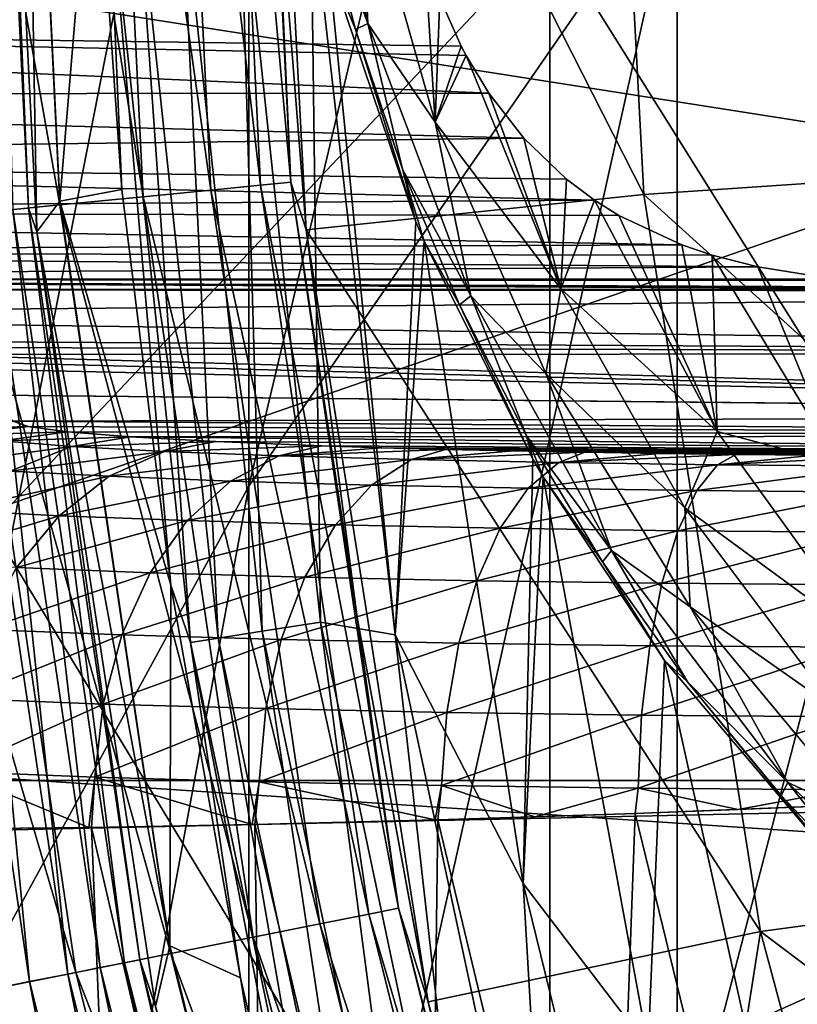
# Model space of a CAD drawing. Header units: metres. Extents: x -22 to 73, y -229 to 22.
# Tile 84 of 256: x -11.36 to -10.22, y -2.29 to -0.84. Entities that reach past the tile are written whole.
import ezdxf

# ---------------------------------------------------------------- set-up
doc = ezdxf.new("R2010")
doc.units = ezdxf.units.M
doc.layers.add('solid_509500_SW0001', color=7, linetype='CONTINUOUS')

msp = doc.modelspace()

# ---------------------------------------------------------------- linework, layer by layer
at = {"layer": 'solid_509500_SW0001'}
for points in [[(-11.024015, -1.527296, 283.271149), (-11.024015, 0.181574, 280.056274), (-10.393371, 1.126235, 280.519623)], [(-10.393371, -0.614804, 283.794983), (-11.024015, -1.527296, 283.271149), (-10.393371, 1.126235, 280.519623)], [(20.14465, 0.464279, 0.034086), (-20.145683, -0.417051, 0.034086), (20.10508, -1.344709, 0.034086)], [(-11.404063, -1.585651, 287.60083), (-10.580494, -0.713293, 288.180267), (-11.404063, 0.405228, 284.380585)], [(-10.393371, -2.565394, 286.950073), (-10.393371, -0.614804, 283.794983), (-9.662631, 0.239687, 284.285553)], [(-9.662631, -1.744653, 287.495209), (-10.393371, -2.565394, 286.950073), (-9.662631, 0.239687, 284.285553)], [(-11.548494, -2.489003, 282.719055), (-11.548494, -0.814038, 279.567963), (-11.024015, 0.181574, 280.056274)], [(-11.024015, -1.527296, 283.271149), (-11.548494, -2.489003, 282.719055), (-11.024015, 0.181574, 280.056274)], [(-9.661106, -2.182419, 291.904266), (-9.661106, 0.089903, 288.713745), (-10.580494, -0.713293, 288.180267)], [(22.414381, -1.961005), (-22.5, 0), (22.5, 0)], [(22.414381, -1.961005), (-22.414381, -1.961005), (-22.5, 0)], [(-9.891456, -1.039758, 164.443756), (-9.945955, 0, 164.443756), (-12.483956, -0.633106, 164.443756)], [(-11.302125, -1.113162, 120.678047), (-11.499698, 0, 120.577904), (-11.356812, 0, 120.678047)], [(-11.302125, -1.113162, 120.678047), (-11.444324, -1.127167, 120.577904), (-11.499698, 0, 120.577904)], [(-11.348459, -1.117726, 119.960083), (-11.394764, 0, 119.893799), (-11.403369, 0, 119.960083)], [(-11.336302, -1.152789, 119.893799), (-11.356362, 0, 117.693748), (-11.394764, 0, 119.893799)], [(-11.348459, -1.117726, 119.960083), (-11.336302, -1.152789, 119.893799), (-11.394764, 0, 119.893799)], [(-11.179415, -1.101076, 120.801498), (-11.356812, 0, 120.678047), (-11.233507, 0, 120.801498)], [(-11.179415, -1.101076, 120.801498), (-11.302125, -1.113162, 120.678047), (-11.356812, 0, 120.678047)], [(-11.356362, 0, 117.693748), (-11.302233, -1.107479, 117.693748), (-11.252304, -0.505142, 112.381531)], [(-11.336302, -1.152789, 119.893799), (-11.302233, -1.107479, 117.693748), (-11.356362, 0, 117.693748)], [(-11.079927, -1.091278, 120.944504), (-11.233507, 0, 120.801498), (-11.133538, 0, 120.944504)], [(-11.079927, -1.091278, 120.944504), (-11.179415, -1.101076, 120.801498), (-11.233507, 0, 120.801498)], [(-11.006693, -1.084065, 121.102715), (-11.133538, 0, 120.944504), (-11.05995, 0, 121.102715)], [(-11.006693, -1.084065, 121.102715), (-11.079927, -1.091278, 120.944504), (-11.133538, 0, 120.944504)], [(-10.961941, -1.079657, 121.271309), (-11.05995, 0, 121.102715), (-11.014981, 0, 121.271309)], [(-10.961941, -1.079657, 121.271309), (-11.006693, -1.084065, 121.102715), (-11.05995, 0, 121.102715)], [(-10.961941, -1.079657, 121.271309), (-11.014981, 0, 121.271309), (-10.984925, -0.575696, 121.443748)], [(-11, 0, 142.577728), (-10.5, 0, 143.443756), (-10.44248, -1.097547, 143.443756)], [(-11, 0, 142.577728), (-10.44248, -1.097547, 143.443756), (-10.939727, -1.149947, 142.577728)], [(-10.939727, -1.149947, 142.577728), (-10.984925, -0.575696, 121.443748), (-11, 0, 121.443748)], [(-11, 0, 142.577728), (-10.939727, -1.149947, 142.577728), (-11, 0, 121.443748)], [(-10.5, 0, 143.443756), (-10.5, 0, 158.443756), (-10.442479, -1.097553, 158.443756)], [(-9.543834, -1.036931, 158.443756), (-10.442479, -1.097553, 158.443756), (-10.5, 0, 158.443756)], [(-10.44248, -1.097547, 143.443756), (-10.5, 0, 143.443756), (-10.442479, -1.097553, 158.443756)], [(-9.543834, -1.036931, 158.443756), (-10.5, 0, 158.443756), (-9.6, 0, 158.443756)], [(-11.348459, -1.117726, 119.960083), (-11.403369, 0, 119.960083), (-11.371597, -1.120005, 120.023186)], [(20.10508, -1.344709, 0.034086), (-20.145683, -0.417051, 0.034086), (-20.02705, -2.222552, 0.034086)], [(-10.940683, -0.427512, 111.290802), (-10.921398, -0.645201, 111.458855), (-10.848587, -0.84613, 111.290802)], [(-10.940683, -0.427512, 111.290802), (-10.848587, -0.84613, 111.290802), (-10.860065, -0.602534, 111.127304)], [(-11.302233, -1.107479, 117.693748), (-11.210711, -1.090638, 112.381531), (-11.252304, -0.505142, 112.381531)], [(-11.230943, -0.621545, 112.246719), (-11.252304, -0.505142, 112.381531), (-11.210711, -1.090638, 112.381531)], [(-10.939727, -1.149947, 142.577728), (-10.939741, -1.149813, 121.443748), (-10.984925, -0.575696, 121.443748)], [(-10.961941, -1.079657, 121.271309), (-10.984925, -0.575696, 121.443748), (-10.939741, -1.149813, 121.443748)], [(-10.860065, -0.602534, 111.127304), (-10.749565, -0.991417, 111.127304), (-10.765279, -0.737789, 111)], [(-10.848587, -0.84613, 111.290802), (-10.749565, -0.991417, 111.127304), (-10.860065, -0.602534, 111.127304)], [(-11.230943, -0.621545, 112.246719), (-11.109933, -1.757776, 112.246719), (-11.189721, -0.619263, 112.117302)], [(-11.230943, -0.621545, 112.246719), (-11.210711, -1.090638, 112.381531), (-11.138672, -1.673173, 112.381531)], [(-11.230943, -0.621545, 112.246719), (-11.138672, -1.673173, 112.381531), (-11.109933, -1.757776, 112.246719)], [(-11.189721, -0.619263, 112.117302), (-11.069156, -1.751324, 112.117302), (-11.12432, -0.615644, 111.998299)], [(-11.109933, -1.757776, 112.246719), (-11.069156, -1.751324, 112.117302), (-11.189721, -0.619263, 112.117302)], [(-11.12432, -0.615644, 111.998299), (-11.004459, -1.741088, 111.998299), (-11.0372, -0.610823, 111.894188)], [(-11.069156, -1.751324, 112.117302), (-11.004459, -1.741088, 111.998299), (-11.12432, -0.615644, 111.998299)], [(-11.0372, -0.610823, 111.894188), (-10.918279, -1.727453, 111.894188), (-10.932645, -0.651339, 111.811302)], [(-11.004459, -1.741088, 111.998299), (-10.918279, -1.727453, 111.894188), (-11.0372, -0.610823, 111.894188)], [(-11.024015, -3.441845, 286.36795), (-11.024015, -1.527296, 283.271149), (-10.393371, -0.614804, 283.794983)], [(-10.393371, -2.565394, 286.950073), (-11.024015, -3.441845, 286.36795), (-10.393371, -0.614804, 283.794983)], [(-9.891456, -1.039758, 164.443756), (-12.483956, -0.633106, 164.443756), (-12.355853, -1.892851, 164.443756)], [(-10.918279, -1.727453, 111.894188), (-10.808216, -1.746224, 111.808891), (-10.932645, -0.651339, 111.811302)], [(-10.906811, -0.756662, 111.79908), (-10.932645, -0.651339, 111.811302), (-10.808216, -1.746224, 111.808891)], [(-10.867026, -0.854993, 111.458855), (-10.921398, -0.645201, 111.458855), (-10.906811, -0.756662, 111.79908)], [(-10.848587, -0.84613, 111.290802), (-10.921398, -0.645201, 111.458855), (-10.867026, -0.854993, 111.458855)], [(-10.580494, -2.949178, 291.319611), (-10.580494, -0.713293, 288.180267), (-11.404063, -1.585651, 287.60083)], [(-10.580494, -2.949178, 291.319611), (-9.661106, -2.182419, 291.904266), (-10.580494, -0.713293, 288.180267)], [(-13.03891, -0.846618, 110.988014), (-13.03891, -0.737789, 111), (-10.742504, -0.808336, 110.994995)], [(-10.749565, -0.991417, 111.127304), (-10.742504, -0.808336, 110.994995), (-10.765279, -0.737789, 111)], [(-10.777959, -1.137832, 111.749649), (-10.906811, -0.756662, 111.79908), (-10.808216, -1.746224, 111.808891)], [(-10.867026, -0.854993, 111.458855), (-10.906811, -0.756662, 111.79908), (-10.777959, -1.137832, 111.749649)], [(-13.03891, -0.846618, 110.988014), (-10.742504, -0.808336, 110.994995), (-10.711128, -0.879152, 110.979599)], [(-10.749565, -0.991417, 111.127304), (-10.711128, -0.879152, 110.979599), (-10.742504, -0.808336, 110.994995)], [(-13.03891, -0.846618, 110.988014), (-10.703958, -0.892821, 110.975357), (-10.670441, -0.948463, 110.953453)], [(-13.03891, -0.950327, 110.952576), (-13.03891, -0.846618, 110.988014), (-10.670441, -0.948463, 110.953453)], [(-13.03891, -0.846618, 110.988014), (-10.711128, -0.879152, 110.979599), (-10.703958, -0.892821, 110.975357)], [(-10.848587, -0.84613, 111.290802), (-10.867026, -0.854993, 111.458855), (-10.797609, -1.060297, 111.458855)], [(-10.797609, -1.060297, 111.458855), (-10.867026, -0.854993, 111.458855), (-10.777959, -1.137832, 111.749649)], [(-10.848587, -0.84613, 111.290802), (-10.797609, -1.060297, 111.458855), (-10.697224, -1.247143, 111.290802)], [(-10.848587, -0.84613, 111.290802), (-10.697224, -1.247143, 111.290802), (-10.749565, -0.991417, 111.127304)], [(-10.749565, -0.991417, 111.127304), (-10.703958, -0.892821, 110.975357), (-10.711128, -0.879152, 110.979599)], [(-10.749565, -0.991417, 111.127304), (-10.564477, -1.236489, 110.974464), (-10.703958, -0.892821, 110.975357)], [(-10.564477, -1.236489, 110.974464), (-10.670441, -0.948463, 110.953453), (-10.703958, -0.892821, 110.975357)], [(-13.03891, -0.950327, 110.952576), (-10.670441, -0.948463, 110.953453), (-10.6192, -1.014665, 110.916344)], [(-13.03891, -1.043826, 110.895401), (-13.03891, -0.950327, 110.952576), (-10.6192, -1.014665, 110.916344)], [(-10.564477, -1.236489, 110.974464), (-10.6192, -1.014665, 110.916344), (-10.670441, -0.948463, 110.953453)], [(-10.749565, -0.991417, 111.127304), (-10.586463, -1.361331, 111.127304), (-10.564477, -1.236489, 110.974464)], [(-10.697224, -1.247143, 111.290802), (-10.586463, -1.361331, 111.127304), (-10.749565, -0.991417, 111.127304)], [(-13.03891, -1.043826, 110.895401), (-10.6192, -1.014665, 110.916344), (-10.556209, -1.075271, 110.868927)], [(-10.564477, -1.236489, 110.974464), (-10.556209, -1.075271, 110.868927), (-10.6192, -1.014665, 110.916344)], [(-13.03891, -1.043826, 110.895401), (-10.556209, -1.075271, 110.868927), (-10.515135, -1.106023, 110.838234)], [(-13.03891, -1.12262, 110.819229), (-13.03891, -1.043826, 110.895401), (-10.515135, -1.106023, 110.838234)], [(-9.72864, -2.06775, 164.443756), (-9.891456, -1.039758, 164.443756), (-12.355853, -1.892851, 164.443756)], [(-9.543834, -1.036931, 158.443756), (-9.375749, -2.062844, 158.443756), (-10.442479, -1.097553, 158.443756)], [(-10.797609, -1.060297, 111.458855), (-10.777959, -1.137832, 111.749649), (-10.76591, -1.166482, 111.745956)], [(-10.713513, -1.260038, 111.458855), (-10.797609, -1.060297, 111.458855), (-10.76591, -1.166482, 111.745956)], [(-10.697224, -1.247143, 111.290802), (-10.797609, -1.060297, 111.458855), (-10.713513, -1.260038, 111.458855)], [(-11.006693, -1.084065, 121.102715), (-10.847436, -2.157689, 121.102715), (-11.079927, -1.091278, 120.944504)], [(-10.961941, -1.079657, 121.271309), (-10.803331, -2.148916, 121.271309), (-11.006693, -1.084065, 121.102715)], [(-10.803331, -2.148916, 121.271309), (-10.847436, -2.157689, 121.102715), (-11.006693, -1.084065, 121.102715)], [(-10.961941, -1.079657, 121.271309), (-10.939741, -1.149813, 121.443748), (-10.864572, -1.720779, 121.443748)], [(-10.961941, -1.079657, 121.271309), (-10.864572, -1.720779, 121.443748), (-10.803331, -2.148916, 121.271309)], [(-10.564477, -1.236489, 110.974464), (-10.515135, -1.106023, 110.838234), (-10.556209, -1.075271, 110.868927)], [(-11.302233, -1.107479, 117.693748), (-11.138672, -1.673173, 112.381531), (-11.210711, -1.090638, 112.381531)], [(-11.179415, -1.101076, 120.801498), (-11.017658, -2.191549, 120.801498), (-11.302125, -1.113162, 120.678047)], [(-11.079927, -1.091278, 120.944504), (-10.919611, -2.172046, 120.944504), (-11.179415, -1.101076, 120.801498)], [(-10.919611, -2.172046, 120.944504), (-11.017658, -2.191549, 120.801498), (-11.179415, -1.101076, 120.801498)], [(-10.847436, -2.157689, 121.102715), (-10.919611, -2.172046, 120.944504), (-11.079927, -1.091278, 120.944504)], [(-10.939727, -1.149947, 142.577728), (-10.44248, -1.097547, 143.443756), (-10.270551, -2.183068, 143.443756)], [(-10.44248, -1.097547, 143.443756), (-10.442479, -1.097553, 158.443756), (-10.270553, -2.183057, 158.443756)], [(-10.270551, -2.183068, 143.443756), (-10.44248, -1.097547, 143.443756), (-10.270553, -2.183057, 158.443756)], [(-9.375749, -2.062844, 158.443756), (-10.270553, -2.183057, 158.443756), (-10.442479, -1.097553, 158.443756)], [(-13.03891, -1.12262, 110.819229), (-10.515135, -1.106023, 110.838234), (-10.479312, -1.128472, 110.812035)], [(-11.302125, -1.113162, 120.678047), (-11.138594, -2.215604, 120.678047), (-11.444324, -1.127167, 120.577904)], [(-11.336302, -1.152789, 119.893799), (-11.140358, -2.2044, 117.693748), (-11.302233, -1.107479, 117.693748)], [(-11.302233, -1.107479, 117.693748), (-11.140358, -2.2044, 117.693748), (-11.138672, -1.673173, 112.381531)], [(-11.017658, -2.191549, 120.801498), (-11.138594, -2.215604, 120.678047), (-11.302125, -1.113162, 120.678047)], [(-10.334278, -1.44681, 110.836746), (-10.515135, -1.106023, 110.838234), (-10.564477, -1.236489, 110.974464)], [(-10.334278, -1.44681, 110.836746), (-10.479312, -1.128472, 110.812035), (-10.515135, -1.106023, 110.838234)], [(-13.03891, -1.12262, 110.819229), (-10.479312, -1.128472, 110.812035), (-10.386168, -1.172022, 110.747871)], [(-13.03891, -1.182926, 110.727715), (-13.03891, -1.12262, 110.819229), (-10.386168, -1.172022, 110.747871)], [(-11.444324, -1.127167, 120.577904), (-11.278734, -2.24348, 120.577904), (-11.601681, -1.142666, 120.50412)], [(-11.456255, -1.128343, 120.126259), (-11.51352, -1.133983, 120.161057), (-11.34693, -2.257045, 120.161057)], [(-11.408141, -1.123604, 120.079521), (-11.456255, -1.128343, 120.126259), (-11.290493, -2.245819, 120.126259)], [(-11.290493, -2.245819, 120.126259), (-11.456255, -1.128343, 120.126259), (-11.34693, -2.257045, 120.161057)], [(-11.138594, -2.215604, 120.678047), (-11.278734, -2.24348, 120.577904), (-11.444324, -1.127167, 120.577904)], [(-11.371597, -1.120005, 120.023186), (-11.408141, -1.123604, 120.079521), (-11.243075, -2.236387, 120.079521)], [(-11.243075, -2.236387, 120.079521), (-11.408141, -1.123604, 120.079521), (-11.290493, -2.245819, 120.126259)], [(-11.348459, -1.117726, 119.960083), (-11.371597, -1.120005, 120.023186), (-11.207061, -2.229223, 120.023186)], [(-11.207061, -2.229223, 120.023186), (-11.371597, -1.120005, 120.023186), (-11.243075, -2.236387, 120.079521)], [(-11.184257, -2.224687, 119.960083), (-11.336302, -1.152789, 119.893799), (-11.348459, -1.117726, 119.960083)], [(-11.184257, -2.224687, 119.960083), (-11.348459, -1.117726, 119.960083), (-11.207061, -2.229223, 120.023186)], [(-10.334278, -1.44681, 110.836746), (-10.386168, -1.172022, 110.747871), (-10.479312, -1.128472, 110.812035)], [(-11.278734, -2.24348, 120.577904), (-11.433814, -2.274327, 120.50412), (-11.601681, -1.142666, 120.50412)], [(-11.34693, -2.257045, 120.161057), (-11.51352, -1.133983, 120.161057), (-11.409551, -2.269501, 120.182159)], [(-10.76591, -1.166482, 111.745956), (-10.777959, -1.137832, 111.749649), (-10.808216, -1.746224, 111.808891)], [(-11.336302, -1.152789, 119.893799), (-11.161512, -2.293749, 119.893799), (-11.140358, -2.2044, 117.693748)], [(-11.184257, -2.224687, 119.960083), (-11.161512, -2.293749, 119.893799), (-11.336302, -1.152789, 119.893799)], [(-10.939727, -1.149947, 142.577728), (-10.864572, -1.720779, 121.443748), (-10.939741, -1.149813, 121.443748)], [(-10.939727, -1.149947, 142.577728), (-10.270551, -2.183068, 143.443756), (-10.759652, -2.286895, 142.577728)], [(-10.939727, -1.149947, 142.577728), (-10.759652, -2.286895, 142.577728), (-10.864572, -1.720779, 121.443748)], [(-13.03891, -1.182926, 110.727715), (-10.386168, -1.172022, 110.747871), (-10.341464, -1.187084, 110.719398)], [(-10.620142, -2.112301, 111.745613), (-10.76591, -1.166482, 111.745956), (-10.808216, -1.746224, 111.808891)], [(-10.605745, -1.487719, 111.709114), (-10.76591, -1.166482, 111.745956), (-10.620142, -2.112301, 111.745613)], [(-10.713513, -1.260038, 111.458855), (-10.76591, -1.166482, 111.745956), (-10.605745, -1.487719, 111.709114)], [(-10.334278, -1.44681, 110.836746), (-10.341464, -1.187084, 110.719398), (-10.386168, -1.172022, 110.747871)], [(-13.03891, -1.182926, 110.727715), (-10.341464, -1.187084, 110.719398), (-10.274547, -1.204258, 110.680023)], [(-13.03891, -1.221845, 110.625259), (-13.03891, -1.182926, 110.727715), (-10.274547, -1.204258, 110.680023)], [(-10.156816, -1.493847, 110.718147), (-10.274547, -1.204258, 110.680023), (-10.341464, -1.187084, 110.719398)], [(-10.334278, -1.44681, 110.836746), (-10.156816, -1.493847, 110.718147), (-10.341464, -1.187084, 110.719398)], [(-13.03891, -1.221845, 110.625259), (-10.274547, -1.204258, 110.680023), (-10.161427, -1.222557, 110.622475)], [(-10.156816, -1.493847, 110.718147), (-10.161427, -1.222557, 110.622475), (-10.274547, -1.204258, 110.680023)], [(-13.03891, -1.221845, 110.625259), (-9.829623, -1.237485, 110.517448), (-13.03891, -1.237485, 110.517448)], [(-13.03891, -1.221845, 110.625259), (-9.972793, -1.235123, 110.551575), (-9.829623, -1.237485, 110.517448)], [(-13.03891, -1.221845, 110.625259), (-9.994073, -1.234406, 110.558067), (-9.972793, -1.235123, 110.551575)], [(-13.03891, -1.221845, 110.625259), (-10.14334, -1.224535, 110.614365), (-9.994073, -1.234406, 110.558067)], [(-13.03891, -1.221845, 110.625259), (-10.161427, -1.222557, 110.622475), (-10.14334, -1.224535, 110.614365)], [(-13.03891, -1.237485, 110.517448), (-8.434415, -1.239187, 110.468712), (-8.409058, -1.240058, 110.443748)], [(-13.03891, -1.237485, 110.517448), (-9.560854, -1.238312, 110.493752), (-8.434415, -1.239187, 110.468712)], [(-12.398225, -1.275557, 109.427216), (-13.03891, -1.237485, 110.517448), (-8.409058, -1.240058, 110.443748)], [(-13.03891, -1.237485, 110.517448), (-9.697911, -1.238104, 110.49971), (-9.560854, -1.238312, 110.493752)], [(-13.03891, -1.237485, 110.517448), (-9.77291, -1.237805, 110.508278), (-9.697911, -1.238104, 110.49971)], [(-13.03891, -1.237485, 110.517448), (-9.829623, -1.237485, 110.517448), (-9.77291, -1.237805, 110.508278)], [(-12.398225, -1.275557, 109.427216), (-8.409058, -1.240058, 110.443748), (-8.39501, -1.331845, 107.815338)], [(-10.586463, -1.361331, 111.127304), (-10.382083, -1.559207, 110.974464), (-10.564477, -1.236489, 110.974464)], [(-10.334278, -1.44681, 110.836746), (-10.564477, -1.236489, 110.974464), (-10.382083, -1.559207, 110.974464)], [(-10.697224, -1.247143, 111.290802), (-10.713513, -1.260038, 111.458855), (-10.615178, -1.453167, 111.458855)], [(-10.615178, -1.453167, 111.458855), (-10.713513, -1.260038, 111.458855), (-10.605745, -1.487719, 111.709114)], [(-10.697224, -1.247143, 111.290802), (-10.615178, -1.453167, 111.458855), (-10.489743, -1.622208, 111.290802)], [(-10.697224, -1.247143, 111.290802), (-10.489743, -1.622208, 111.290802), (-10.586463, -1.361331, 111.127304)], [(-11.768476, -1.312902, 108.357796), (-12.398225, -1.275557, 109.427216), (-8.39501, -1.331845, 107.815338)], [(-11.625135, -1.322766, 108.075302), (-11.768476, -1.312902, 108.357796), (-8.39501, -1.331845, 107.815338)], [(-11.518514, -1.333197, 107.776604), (-11.625135, -1.322766, 108.075302), (-8.39501, -1.331845, 107.815338)], [(-11.518514, -1.333197, 107.776604), (-8.39501, -1.331845, 107.815338), (-8.379907, -1.423784, 105.193748)], [(-11.450725, -1.344023, 107.466606), (-11.518514, -1.333197, 107.776604), (-8.379907, -1.423784, 105.193748)], [(20.10508, -1.344709, 0.034086), (-20.02705, -2.222552, 0.034086), (19.903395, -3.142828, 0.034086)], [(-11.4231, -1.355029, 107.151428), (-11.450725, -1.344023, 107.466606), (-8.379907, -1.423784, 105.193748)], [(-11.397347, -1.39342, 106.05204), (-11.4231, -1.355029, 107.151428), (-8.379907, -1.423784, 105.193748)], [(-10.586463, -1.361331, 111.127304), (-10.373878, -1.705202, 111.127304), (-10.382083, -1.559207, 110.974464)], [(-10.489743, -1.622208, 111.290802), (-10.373878, -1.705202, 111.127304), (-10.586463, -1.361331, 111.127304)], [(-8.393895, -1.423393, 105.193748), (-11.397347, -1.39342, 106.05204), (-8.379907, -1.423784, 105.193748)], [(-8.40789, -1.423393, 105.193748), (-11.371528, -1.431682, 104.956375), (-11.397347, -1.39342, 106.05204)], [(-8.393895, -1.423393, 105.193748), (-8.40789, -1.423393, 105.193748), (-11.397347, -1.39342, 106.05204)], [(-11.478651, -1.44338, 104.954247), (-11.371528, -1.431682, 104.956375), (-11.348828, -1.439549, 104.731094)], [(-8.40789, -1.423393, 105.193748), (-8.39928, -1.453079, 104.343643), (-11.371528, -1.431682, 104.956375)], [(-8.39928, -1.453079, 104.343643), (-11.348828, -1.439549, 104.731094), (-11.371528, -1.431682, 104.956375)], [(-11.452708, -1.452124, 104.703857), (-11.478651, -1.44338, 104.954247), (-11.348828, -1.439549, 104.731094)], [(-11.452708, -1.452124, 104.703857), (-11.348828, -1.439549, 104.731094), (-11.290955, -1.447336, 104.508102)], [(-11.452708, -1.452124, 104.703857), (-11.290955, -1.447336, 104.508102), (-11.387623, -1.460628, 104.460335)], [(-11.387623, -1.460628, 104.460335), (-11.290955, -1.447336, 104.508102), (-11.198108, -1.454801, 104.294327)], [(-8.39928, -1.453079, 104.343643), (-11.290955, -1.447336, 104.508102), (-11.348828, -1.439549, 104.731094)], [(-8.39928, -1.453079, 104.343643), (-11.198108, -1.454801, 104.294327), (-11.290955, -1.447336, 104.508102)], [(-10.334278, -1.44681, 110.836746), (-10.382083, -1.559207, 110.974464), (-10.10861, -1.759511, 110.836746)], [(-10.334278, -1.44681, 110.836746), (-10.10861, -1.759511, 110.836746), (-10.156816, -1.493847, 110.718147)], [(-11.387623, -1.460628, 104.460335), (-11.285089, -1.468663, 104.23024), (-11.48459, -1.496434, 104.427231)], [(-11.387623, -1.460628, 104.460335), (-11.198108, -1.454801, 104.294327), (-11.285089, -1.468663, 104.23024)], [(-11.285089, -1.468663, 104.23024), (-11.198108, -1.454801, 104.294327), (-11.072334, -1.461719, 104.096222)], [(-11.285089, -1.468663, 104.23024), (-11.072334, -1.461719, 104.096222), (-11.147924, -1.476039, 104.019012)], [(-8.39928, -1.453079, 104.343643), (-8.390615, -1.482563, 103.499344), (-11.198108, -1.454801, 104.294327)], [(-8.390615, -1.482563, 103.499344), (-11.072334, -1.461719, 104.096222), (-11.198108, -1.454801, 104.294327)], [(-11.147924, -1.476039, 104.019012), (-11.072334, -1.461719, 104.096222), (-10.916581, -1.467903, 103.919128)], [(-8.390615, -1.482563, 103.499344), (-10.916581, -1.467903, 103.919128), (-11.072334, -1.461719, 104.096222)], [(-10.615178, -1.453167, 111.458855), (-10.605745, -1.487719, 111.709114), (-10.590623, -1.513741, 111.706818)], [(-10.503119, -1.638671, 111.458855), (-10.615178, -1.453167, 111.458855), (-10.590623, -1.513741, 111.706818)], [(-10.489743, -1.622208, 111.290802), (-10.615178, -1.453167, 111.458855), (-10.503119, -1.638671, 111.458855)], [(-11.285089, -1.468663, 104.23024), (-11.375486, -1.504984, 104.182396), (-11.48459, -1.496434, 104.427231)], [(-11.285089, -1.468663, 104.23024), (-11.147924, -1.476039, 104.019012), (-11.375486, -1.504984, 104.182396)], [(-11.147924, -1.476039, 104.019012), (-11.229589, -1.51283, 103.957718), (-11.375486, -1.504984, 104.182396)], [(-11.147924, -1.476039, 104.019012), (-10.979671, -1.482585, 103.831573), (-11.229589, -1.51283, 103.957718)], [(-11.147924, -1.476039, 104.019012), (-10.916581, -1.467903, 103.919128), (-10.979671, -1.482585, 103.831573)], [(-10.979671, -1.482585, 103.831573), (-10.916581, -1.467903, 103.919128), (-10.828463, -1.470673, 103.839806)], [(-10.979671, -1.482585, 103.831573), (-10.828463, -1.470673, 103.839806), (-10.734121, -1.473204, 103.767326)], [(-10.979671, -1.482585, 103.831573), (-10.734121, -1.473204, 103.767326), (-10.784606, -1.488146, 103.67231)], [(-8.390615, -1.482563, 103.499344), (-10.828463, -1.470673, 103.839806), (-10.916581, -1.467903, 103.919128)], [(-8.390615, -1.482563, 103.499344), (-10.734121, -1.473204, 103.767326), (-10.828463, -1.470673, 103.839806)], [(-10.784606, -1.488146, 103.67231), (-10.734121, -1.473204, 103.767326), (-10.634124, -1.47548, 103.702164)], [(-10.784606, -1.488146, 103.67231), (-10.634124, -1.47548, 103.702164), (-10.529075, -1.477484, 103.644775)], [(-10.784606, -1.488146, 103.67231), (-10.529075, -1.477484, 103.644775), (-10.567554, -1.492601, 103.544739)], [(-8.390615, -1.482563, 103.499344), (-10.634124, -1.47548, 103.702164), (-10.734121, -1.473204, 103.767326)], [(-8.390615, -1.482563, 103.499344), (-10.529075, -1.477484, 103.644775), (-10.634124, -1.47548, 103.702164)], [(-10.567554, -1.492601, 103.544739), (-10.529075, -1.477484, 103.644775), (-10.41965, -1.479201, 103.595596)], [(-8.390615, -1.482563, 103.499344), (-10.41965, -1.479201, 103.595596), (-10.529075, -1.477484, 103.644775)], [(-10.979671, -1.482585, 103.831573), (-11.050694, -1.51979, 103.758415), (-11.229589, -1.51283, 103.957718)], [(-10.979671, -1.482585, 103.831573), (-10.784606, -1.488146, 103.67231), (-11.050694, -1.51979, 103.758415)], [(-10.784606, -1.488146, 103.67231), (-10.843374, -1.525701, 103.589149), (-11.050694, -1.51979, 103.758415)], [(-10.784606, -1.488146, 103.67231), (-10.567554, -1.492601, 103.544739), (-10.843374, -1.525701, 103.589149)], [(-10.567554, -1.492601, 103.544739), (-10.612772, -1.530434, 103.453613), (-10.843374, -1.525701, 103.589149)], [(-10.590623, -1.513741, 111.706818), (-10.605745, -1.487719, 111.709114), (-10.620142, -2.112301, 111.745613)], [(-10.567554, -1.492601, 103.544739), (-10.333604, -1.495853, 103.451614), (-10.612772, -1.530434, 103.453613)], [(-10.567554, -1.492601, 103.544739), (-10.41965, -1.479201, 103.595596), (-10.306649, -1.480619, 103.555)], [(-10.567554, -1.492601, 103.544739), (-10.306649, -1.480619, 103.555), (-10.333604, -1.495853, 103.451614)], [(-8.390615, -1.482563, 103.499344), (-10.306649, -1.480619, 103.555), (-10.41965, -1.479201, 103.595596)], [(-10.333604, -1.495853, 103.451614), (-10.306649, -1.480619, 103.555), (-10.190927, -1.481726, 103.523285)], [(-10.333604, -1.495853, 103.451614), (-10.190927, -1.481726, 103.523285), (-10.073392, -1.482517, 103.500633)], [(-10.333604, -1.495853, 103.451614), (-10.073392, -1.482517, 103.500633), (-10.08795, -1.497832, 103.394936)], [(-8.390615, -1.482563, 103.499344), (-10.190927, -1.481726, 103.523285), (-10.306649, -1.480619, 103.555)], [(-11.375486, -1.504984, 104.182396), (-11.229589, -1.51283, 103.957718), (-11.457187, -1.562509, 104.140015)], [(-10.333604, -1.495853, 103.451614), (-10.364298, -1.533888, 103.354706), (-10.612772, -1.530434, 103.453613)], [(-10.333604, -1.495853, 103.451614), (-10.08795, -1.497832, 103.394936), (-10.364298, -1.533888, 103.354706)], [(-10.08795, -1.497832, 103.394936), (-10.103453, -1.53599, 103.294518), (-10.364298, -1.533888, 103.354706)], [(-11.229589, -1.51283, 103.957718), (-11.303395, -1.57078, 103.903175), (-11.457187, -1.562509, 104.140015)], [(-11.229589, -1.51283, 103.957718), (-11.050694, -1.51979, 103.758415), (-11.303395, -1.57078, 103.903175)], [(-11.050694, -1.51979, 103.758415), (-11.114882, -1.578114, 103.693161), (-11.303395, -1.57078, 103.903175)], [(-11.050694, -1.51979, 103.758415), (-10.843374, -1.525701, 103.589149), (-11.114882, -1.578114, 103.693161)], [(-10.435935, -2.353434, 111.706749), (-10.590623, -1.513741, 111.706818), (-10.620142, -2.112301, 111.745613)], [(-10.411633, -1.784271, 111.693748), (-10.590623, -1.513741, 111.706818), (-10.435935, -2.353434, 111.706749)], [(-10.503119, -1.638671, 111.458855), (-10.590623, -1.513741, 111.706818), (-10.411633, -1.784271, 111.693748)], [(-11.548494, -4.365567, 285.754395), (-11.548494, -2.489003, 282.719055), (-11.024015, -1.527296, 283.271149)], [(-11.024015, -3.441845, 286.36795), (-11.548494, -4.365567, 285.754395), (-11.024015, -1.527296, 283.271149)], [(-10.843374, -1.525701, 103.589149), (-10.896487, -1.584341, 103.514847), (-11.114882, -1.578114, 103.693161)], [(-10.843374, -1.525701, 103.589149), (-10.612772, -1.530434, 103.453613), (-10.896487, -1.584341, 103.514847)], [(-10.612772, -1.530434, 103.453613), (-10.65364, -1.589325, 103.372116), (-10.896487, -1.584341, 103.514847)], [(-10.612772, -1.530434, 103.453613), (-10.364298, -1.533888, 103.354706), (-10.65364, -1.589325, 103.372116)], [(-10.364298, -1.533888, 103.354706), (-10.392039, -1.592962, 103.267982), (-10.65364, -1.589325, 103.372116)], [(-10.364298, -1.533888, 103.354706), (-10.103453, -1.53599, 103.294518), (-10.392039, -1.592962, 103.267982)], [(-10.103453, -1.53599, 103.294518), (-10.117465, -1.595174, 103.204628), (-10.392039, -1.592962, 103.267982)], [(-11.457187, -1.562509, 104.140015), (-11.303395, -1.57078, 103.903175), (-11.52634, -1.638528, 104.105095)], [(-10.373878, -1.705202, 111.127304), (-10.159305, -1.855491, 110.974464), (-10.382083, -1.559207, 110.974464)], [(-10.10861, -1.759511, 110.836746), (-10.382083, -1.559207, 110.974464), (-10.159305, -1.855491, 110.974464)], [(-11.303395, -1.57078, 103.903175), (-11.365869, -1.647157, 103.857971), (-11.52634, -1.638528, 104.105095)], [(-11.303395, -1.57078, 103.903175), (-11.114882, -1.578114, 103.693161), (-11.365869, -1.647157, 103.857971)], [(-11.114882, -1.578114, 103.693161), (-11.169214, -1.654808, 103.638878), (-11.365869, -1.647157, 103.857971)], [(-11.114882, -1.578114, 103.693161), (-10.896487, -1.584341, 103.514847), (-11.169214, -1.654808, 103.638878)], [(-11.404063, -3.781961, 290.684631), (-10.580494, -2.949178, 291.319611), (-11.404063, -1.585651, 287.60083)], [(-10.896487, -1.584341, 103.514847), (-10.941444, -1.661302, 103.452911), (-11.169214, -1.654808, 103.638878)], [(-10.896487, -1.584341, 103.514847), (-10.65364, -1.589325, 103.372116), (-10.941444, -1.661302, 103.452911)], [(-10.65364, -1.589325, 103.372116), (-10.688231, -1.666499, 103.304085), (-10.941444, -1.661302, 103.452911)], [(-10.65364, -1.589325, 103.372116), (-10.392039, -1.592962, 103.267982), (-10.688231, -1.666499, 103.304085)], [(-10.392039, -1.592962, 103.267982), (-10.41552, -1.67029, 103.195534), (-10.688231, -1.666499, 103.304085)], [(-10.392039, -1.592962, 103.267982), (-10.117465, -1.595174, 103.204628), (-10.41552, -1.67029, 103.195534)], [(-10.117465, -1.595174, 103.204628), (-10.129325, -1.672596, 103.129494), (-10.41552, -1.67029, 103.195534)], [(-10.489743, -1.622208, 111.290802), (-10.503119, -1.638671, 111.458855), (-10.377927, -1.815576, 111.458855)], [(-10.489743, -1.622208, 111.290802), (-10.377927, -1.815576, 111.458855), (-10.230462, -1.963523, 111.290802)], [(-10.489743, -1.622208, 111.290802), (-10.230462, -1.963523, 111.290802), (-10.373878, -1.705202, 111.127304)], [(-11.365869, -1.647157, 103.857971), (-11.169214, -1.654808, 103.638878), (-11.414063, -1.738364, 103.824219)], [(-10.377927, -1.815576, 111.458855), (-10.503119, -1.638671, 111.458855), (-10.411633, -1.784271, 111.693748)], [(-11.169214, -1.654808, 103.638878), (-11.211127, -1.746259, 103.598129), (-11.414063, -1.738364, 103.824219)], [(-11.169214, -1.654808, 103.638878), (-10.941444, -1.661302, 103.452911), (-11.211127, -1.746259, 103.598129)], [(-10.941444, -1.661302, 103.452911), (-10.976127, -1.752959, 103.406258), (-11.211127, -1.746259, 103.598129)], [(-10.941444, -1.661302, 103.452911), (-10.688231, -1.666499, 103.304085), (-10.976127, -1.752959, 103.406258)], [(-10.688231, -1.666499, 103.304085), (-10.714918, -1.758321, 103.252731), (-10.976127, -1.752959, 103.406258)], [(-10.688231, -1.666499, 103.304085), (-10.41552, -1.67029, 103.195534), (-10.714918, -1.758321, 103.252731)], [(-11.140358, -2.2044, 117.693748), (-11.036385, -2.251163, 112.381531), (-11.138672, -1.673173, 112.381531)], [(-11.109933, -1.757776, 112.246719), (-11.138672, -1.673173, 112.381531), (-11.036385, -2.251163, 112.381531)], [(-10.41552, -1.67029, 103.195534), (-10.433634, -1.762231, 103.140762), (-10.714918, -1.758321, 103.252731)], [(-10.41552, -1.67029, 103.195534), (-10.129325, -1.672596, 103.129494), (-10.433634, -1.762231, 103.140762)], [(-10.129325, -1.672596, 103.129494), (-10.138474, -1.764609, 103.072655), (-10.433634, -1.762231, 103.140762)], [(-10.373878, -1.705202, 111.127304), (-10.115879, -2.01645, 111.127304), (-10.159305, -1.855491, 110.974464)], [(-10.230462, -1.963523, 111.290802), (-10.115879, -2.01645, 111.127304), (-10.373878, -1.705202, 111.127304)], [(-10.759652, -2.286895, 142.577728), (-10.759624, -2.287029, 121.443748), (-10.864572, -1.720779, 121.443748)], [(-10.803331, -2.148916, 121.271309), (-10.864572, -1.720779, 121.443748), (-10.759624, -2.287029, 121.443748)], [(-11.414063, -1.738364, 103.824219), (-11.211127, -1.746259, 103.598129), (-11.445707, -1.840101, 103.80352)], [(-11.004459, -1.741088, 111.998299), (-10.771034, -2.848565, 111.998299), (-10.918279, -1.727453, 111.894188)], [(-10.918279, -1.727453, 111.894188), (-10.686682, -2.826256, 111.894188), (-10.808216, -1.746224, 111.808891)], [(-10.771034, -2.848565, 111.998299), (-10.686682, -2.826256, 111.894188), (-10.918279, -1.727453, 111.894188)], [(-11.211127, -1.746259, 103.598129), (-11.238648, -1.848157, 103.572838), (-11.445707, -1.840101, 103.80352)], [(-11.211127, -1.746259, 103.598129), (-10.976127, -1.752959, 103.406258), (-11.238648, -1.848157, 103.572838)], [(-10.976127, -1.752959, 103.406258), (-10.998899, -1.854993, 103.377083), (-11.238648, -1.848157, 103.572838)], [(-11.109933, -1.757776, 112.246719), (-10.874271, -2.875867, 112.246719), (-11.069156, -1.751324, 112.117302)], [(-11.069156, -1.751324, 112.117302), (-10.834359, -2.865312, 112.117302), (-11.004459, -1.741088, 111.998299)], [(-10.874271, -2.875867, 112.246719), (-10.834359, -2.865312, 112.117302), (-11.069156, -1.751324, 112.117302)], [(-10.834359, -2.865312, 112.117302), (-10.771034, -2.848565, 111.998299), (-11.004459, -1.741088, 111.998299)], [(-10.976127, -1.752959, 103.406258), (-10.714918, -1.758321, 103.252731), (-10.998899, -1.854993, 103.377083)], [(-10.686682, -2.826256, 111.894188), (-10.578361, -2.822255, 111.808891), (-10.808216, -1.746224, 111.808891)], [(-10.620142, -2.112301, 111.745613), (-10.808216, -1.746224, 111.808891), (-10.578361, -2.822255, 111.808891)], [(-10.393371, -4.717258, 289.971466), (-10.393371, -2.565394, 286.950073), (-9.662631, -1.744653, 287.495209)], [(-9.662631, -3.93375, 290.568909), (-10.393371, -4.717258, 289.971466), (-9.662631, -1.744653, 287.495209)], [(-11.109933, -1.757776, 112.246719), (-11.036385, -2.251163, 112.381531), (-10.904126, -2.823041, 112.381531)], [(-11.109933, -1.757776, 112.246719), (-10.904126, -2.823041, 112.381531), (-10.874271, -2.875867, 112.246719)], [(-10.714918, -1.758321, 103.252731), (-10.73244, -1.860461, 103.220474), (-10.998899, -1.854993, 103.377083)], [(-10.714918, -1.758321, 103.252731), (-10.433634, -1.762231, 103.140762), (-10.73244, -1.860461, 103.220474)], [(-10.433634, -1.762231, 103.140762), (-10.445528, -1.86445, 103.10627), (-10.73244, -1.860461, 103.220474)], [(-10.433634, -1.762231, 103.140762), (-10.138474, -1.764609, 103.072655), (-10.445528, -1.86445, 103.10627)], [(-10.138474, -1.764609, 103.072655), (-10.144482, -1.866876, 103.036797), (-10.445528, -1.86445, 103.10627)], [(-10.190219, -2.784263, 111.693748), (-10.411633, -1.784271, 111.693748), (-10.435935, -2.353434, 111.706749)], [(-10.156661, -2.085381, 111.693748), (-10.411633, -1.784271, 111.693748), (-10.190219, -2.784263, 111.693748)], [(-10.377927, -1.815576, 111.458855), (-10.411633, -1.784271, 111.693748), (-10.156661, -2.085381, 111.693748)], [(-10.240255, -1.982954, 111.458855), (-10.377927, -1.815576, 111.458855), (-10.156661, -2.085381, 111.693748)], [(-10.230462, -1.963523, 111.290802), (-10.377927, -1.815576, 111.458855), (-10.240255, -1.982954, 111.458855)], [(-11.445707, -1.840101, 103.80352), (-11.238648, -1.848157, 103.572838), (-11.459312, -1.947575, 103.796852)], [(-11.238648, -1.848157, 103.572838), (-11.250481, -1.9557, 103.564194), (-11.459312, -1.947575, 103.796852)], [(-11.238648, -1.848157, 103.572838), (-10.998899, -1.854993, 103.377083), (-11.250481, -1.9557, 103.564194)], [(-10.998899, -1.854993, 103.377083), (-11.008689, -1.962594, 103.366768), (-11.250481, -1.9557, 103.564194)], [(-10.998899, -1.854993, 103.377083), (-10.73244, -1.860461, 103.220474), (-11.008689, -1.962594, 103.366768)], [(-10.73244, -1.860461, 103.220474), (-10.739973, -1.968109, 103.208832), (-11.008689, -1.962594, 103.366768)], [(-10.73244, -1.860461, 103.220474), (-10.445528, -1.86445, 103.10627), (-10.739973, -1.968109, 103.208832)], [(-10.445528, -1.86445, 103.10627), (-10.450642, -1.972131, 103.093658), (-10.739973, -1.968109, 103.208832)], [(-10.445528, -1.86445, 103.10627), (-10.144482, -1.866876, 103.036797), (-10.450642, -1.972131, 103.093658)], [(-10.144482, -1.866876, 103.036797), (-10.147064, -1.974578, 103.023613), (-10.450642, -1.972131, 103.093658)], [(-9.72864, -2.06775, 164.443756), (-12.355853, -1.892851, 164.443756), (-12.100962, -3.133162, 164.443756)], [(-11.459312, -1.947575, 103.796852), (-11.259585, -2.030101, 103.578148), (-11.462495, -2.031761, 103.8088)], [(-11.459312, -1.947575, 103.796852), (-11.250481, -1.9557, 103.564194), (-11.259585, -2.030101, 103.578148)], [(-11.250481, -1.9557, 103.564194), (-11.255713, -2.030049, 103.574371), (-11.259585, -2.030101, 103.578148)], [(-11.250481, -1.9557, 103.564194), (-11.018961, -2.02581, 103.377235), (-11.255713, -2.030049, 103.574371)], [(-11.250481, -1.9557, 103.564194), (-11.008689, -1.962594, 103.366768), (-11.018961, -2.02581, 103.377235)], [(22.158175, -3.907085), (-22.158175, -3.907085), (-22.414381, -1.961005)], [(22.414381, -1.961005), (22.158175, -3.907085), (-22.414381, -1.961005)], [(-11.008689, -1.962594, 103.366768), (-11.014889, -2.02572, 103.374344), (-11.018961, -2.02581, 103.377235)], [(-11.008689, -1.962594, 103.366768), (-10.749416, -2.018864, 103.215332), (-11.014889, -2.02572, 103.374344)], [(-11.008689, -1.962594, 103.366768), (-10.739973, -1.968109, 103.208832), (-10.749416, -2.018864, 103.215332)], [(-10.739973, -1.968109, 103.208832), (-10.745818, -2.018758, 103.213539), (-10.749416, -2.018864, 103.215332)], [(-10.739973, -1.968109, 103.208832), (-10.602721, -2.014296, 103.149109), (-10.745818, -2.018758, 103.213539)], [(-10.739973, -1.968109, 103.208832), (-10.450642, -1.972131, 103.093658), (-10.602721, -2.014296, 103.149109)], [(-10.230462, -1.963523, 111.290802), (-10.240255, -1.982954, 111.458855), (-10.090829, -2.139926, 111.458855)], [(-10.230462, -1.963523, 111.290802), (-10.090829, -2.139926, 111.458855), (-9.924774, -2.263985, 111.290802)], [(-10.230462, -1.963523, 111.290802), (-9.924774, -2.263985, 111.290802), (-10.115879, -2.01645, 111.127304)], [(-10.450642, -1.972131, 103.093658), (-10.454984, -2.009193, 103.095833), (-10.602721, -2.014296, 103.149109)], [(-10.450642, -1.972131, 103.093658), (-10.303579, -2.003464, 103.054077), (-10.454984, -2.009193, 103.095833)], [(-10.450642, -1.972131, 103.093658), (-10.147064, -1.974578, 103.023613), (-10.303579, -2.003464, 103.054077)], [(-10.147064, -1.974578, 103.023613), (-10.149397, -1.997146, 103.024078), (-10.303579, -2.003464, 103.054077)], [(-10.090829, -2.139926, 111.458855), (-10.240255, -1.982954, 111.458855), (-10.156661, -2.085381, 111.693748)], [(-10.454984, -2.009193, 103.095833), (-10.303579, -2.003464, 103.054077), (-10.149397, -1.997146, 103.024078)], [(-10.206299, -3.029027, 103.095833), (-10.454984, -2.009193, 103.095833), (-10.149397, -1.997146, 103.024078)], [(-10.745818, -2.018758, 103.213539), (-10.602721, -2.014296, 103.149109), (-10.454984, -2.009193, 103.095833)], [(-10.493861, -3.070314, 103.213539), (-10.745818, -2.018758, 103.213539), (-10.454984, -2.009193, 103.095833)], [(-10.493861, -3.070314, 103.213539), (-10.454984, -2.009193, 103.095833), (-10.206299, -3.029027, 103.095833)], [(-11.462495, -2.031761, 103.8088), (-11.259585, -2.030101, 103.578148), (-11.255713, -2.030049, 103.574371)], [(-11.211506, -3.13351, 103.8088), (-11.462495, -2.031761, 103.8088), (-11.255713, -2.030049, 103.574371)], [(-11.014889, -2.02572, 103.374344), (-10.998513, -3.137636, 103.574371), (-11.255713, -2.030049, 103.574371)], [(-11.018961, -2.02581, 103.377235), (-11.014889, -2.02572, 103.374344), (-11.255713, -2.030049, 103.574371)], [(-11.211506, -3.13351, 103.8088), (-11.255713, -2.030049, 103.574371), (-10.998513, -3.137636, 103.574371)], [(-11.014889, -2.02572, 103.374344), (-10.749416, -2.018864, 103.215332), (-10.745818, -2.018758, 103.213539)], [(-10.760076, -3.106769, 103.374344), (-11.014889, -2.02572, 103.374344), (-10.745818, -2.018758, 103.213539)], [(-10.760076, -3.106769, 103.374344), (-10.998513, -3.137636, 103.574371), (-11.014889, -2.02572, 103.374344)], [(-10.760076, -3.106769, 103.374344), (-10.745818, -2.018758, 103.213539), (-10.493861, -3.070314, 103.213539)], [(-11.630261, -2.030963, 104.071968), (-11.462495, -2.031761, 103.8088), (-11.211506, -3.13351, 103.8088)], [(-11.370144, -3.17924, 104.071968), (-11.630261, -2.030963, 104.071968), (-11.211506, -3.13351, 103.8088)], [(-9.459172, -3.073452, 164.443756), (-9.72864, -2.06775, 164.443756), (-12.100962, -3.133162, 164.443756)], [(-9.375749, -2.062844, 158.443756), (-9.097736, -3.064506, 158.443756), (-10.270553, -2.183057, 158.443756)], [(-10.391912, -3.042596, 111.745613), (-10.620142, -2.112301, 111.745613), (-10.578361, -2.822255, 111.808891)], [(-10.435935, -2.353434, 111.706749), (-10.620142, -2.112301, 111.745613), (-10.391912, -3.042596, 111.745613)], [(-10.847436, -2.157689, 121.102715), (-10.583712, -3.210534, 121.102715), (-10.919611, -2.172046, 120.944504)], [(-10.803331, -2.148916, 121.271309), (-10.540679, -3.19748, 121.271309), (-10.847436, -2.157689, 121.102715)], [(-10.540679, -3.19748, 121.271309), (-10.583712, -3.210534, 121.102715), (-10.847436, -2.157689, 121.102715)], [(-10.803331, -2.148916, 121.271309), (-10.759624, -2.287029, 121.443748), (-10.625184, -2.847009, 121.443748)], [(-10.803331, -2.148916, 121.271309), (-10.625184, -2.847009, 121.443748), (-10.540679, -3.19748, 121.271309)], [(-10.919611, -2.172046, 120.944504), (-10.654132, -3.231896, 120.944504), (-11.017658, -2.191549, 120.801498)], [(-10.583712, -3.210534, 121.102715), (-10.654132, -3.231896, 120.944504), (-10.919611, -2.172046, 120.944504)], [(-10.759652, -2.286895, 142.577728), (-10.270551, -2.183068, 143.443756), (-10.461629, -3.399165, 142.577728)], [(-9.661106, -4.65764, 294.940094), (-9.661106, -2.182419, 291.904266), (-10.580494, -2.949178, 291.319611)], [(-10.461629, -3.399165, 142.577728), (-10.270551, -2.183068, 143.443756), (-9.986089, -3.244693, 143.443756)], [(-10.270551, -2.183068, 143.443756), (-10.270553, -2.183057, 158.443756), (-9.986085, -3.244703, 158.443756)], [(-9.097736, -3.064506, 158.443756), (-9.986085, -3.244703, 158.443756), (-10.270553, -2.183057, 158.443756)], [(-9.986089, -3.244693, 143.443756), (-10.270551, -2.183068, 143.443756), (-9.986085, -3.244703, 158.443756)], [(-11.017658, -2.191549, 120.801498), (-10.749796, -3.260915, 120.801498), (-11.138594, -2.215604, 120.678047)], [(-10.654132, -3.231896, 120.944504), (-10.749796, -3.260915, 120.801498), (-11.017658, -2.191549, 120.801498)], [(-11.138594, -2.215604, 120.678047), (-10.867791, -3.296708, 120.678047), (-11.278734, -2.24348, 120.577904)], [(-11.161512, -2.293749, 119.893799), (-10.872284, -3.280307, 117.693748), (-11.140358, -2.2044, 117.693748)], [(-11.140358, -2.2044, 117.693748), (-10.872284, -3.280307, 117.693748), (-11.036385, -2.251163, 112.381531)], [(-10.749796, -3.260915, 120.801498), (-10.867791, -3.296708, 120.678047), (-11.138594, -2.215604, 120.678047)], [(19.903395, -3.142828, 0.034086), (-20.02705, -2.222552, 0.034086), (-19.746927, -4.010159, 0.034086)], [(-11.207061, -2.229223, 120.023186), (-11.243075, -2.236387, 120.079521), (-10.969733, -3.327632, 120.079521)], [(-11.184257, -2.224687, 119.960083), (-11.207061, -2.229223, 120.023186), (-10.934593, -3.316973, 120.023186)], [(-10.934593, -3.316973, 120.023186), (-11.207061, -2.229223, 120.023186), (-10.969733, -3.327632, 120.079521)], [(-10.912344, -3.310223, 119.960083), (-11.161512, -2.293749, 119.893799), (-11.184257, -2.224687, 119.960083)], [(-10.912344, -3.310223, 119.960083), (-11.184257, -2.224687, 119.960083), (-10.934593, -3.316973, 120.023186)], [(-11.278734, -2.24348, 120.577904), (-11.004524, -3.338186, 120.577904), (-11.433814, -2.274327, 120.50412)], [(-11.290493, -2.245819, 120.126259), (-11.34693, -2.257045, 120.161057), (-11.071062, -3.35837, 120.161057)], [(-11.243075, -2.236387, 120.079521), (-11.290493, -2.245819, 120.126259), (-11.015998, -3.341666, 120.126259)], [(-11.015998, -3.341666, 120.126259), (-11.290493, -2.245819, 120.126259), (-11.071062, -3.35837, 120.161057)], [(-10.867791, -3.296708, 120.678047), (-11.004524, -3.338186, 120.577904), (-11.278734, -2.24348, 120.577904)], [(-10.969733, -3.327632, 120.079521), (-11.243075, -2.236387, 120.079521), (-11.015998, -3.341666, 120.126259)], [(-11.34693, -2.257045, 120.161057), (-11.409551, -2.269501, 120.182159), (-11.13216, -3.376904, 120.182159)], [(-11.071062, -3.35837, 120.161057), (-11.34693, -2.257045, 120.161057), (-11.13216, -3.376904, 120.182159)], [(-10.872284, -3.280307, 117.693748), (-10.904126, -2.823041, 112.381531), (-11.036385, -2.251163, 112.381531)], [(-11.433814, -2.274327, 120.50412), (-11.155834, -3.384085, 120.50412), (-11.599112, -2.307207, 120.458946)], [(-11.409551, -2.269501, 120.182159), (-11.460456, -2.355184, 120.188515), (-11.326458, -2.932623, 120.188515)], [(-11.004524, -3.338186, 120.577904), (-11.155834, -3.384085, 120.50412), (-11.433814, -2.274327, 120.50412)], [(-11.13216, -3.376904, 120.182159), (-11.409551, -2.269501, 120.182159), (-11.326458, -2.932623, 120.188515)], [(-10.759652, -2.286895, 142.577728), (-10.461629, -3.399165, 142.577728), (-10.759624, -2.287029, 121.443748)], [(-10.461629, -3.399165, 142.577728), (-10.625184, -2.847009, 121.443748), (-10.759624, -2.287029, 121.443748)]]:
    msp.add_3dface(points, dxfattribs=at)

doc.saveas('drawing.dxf')
